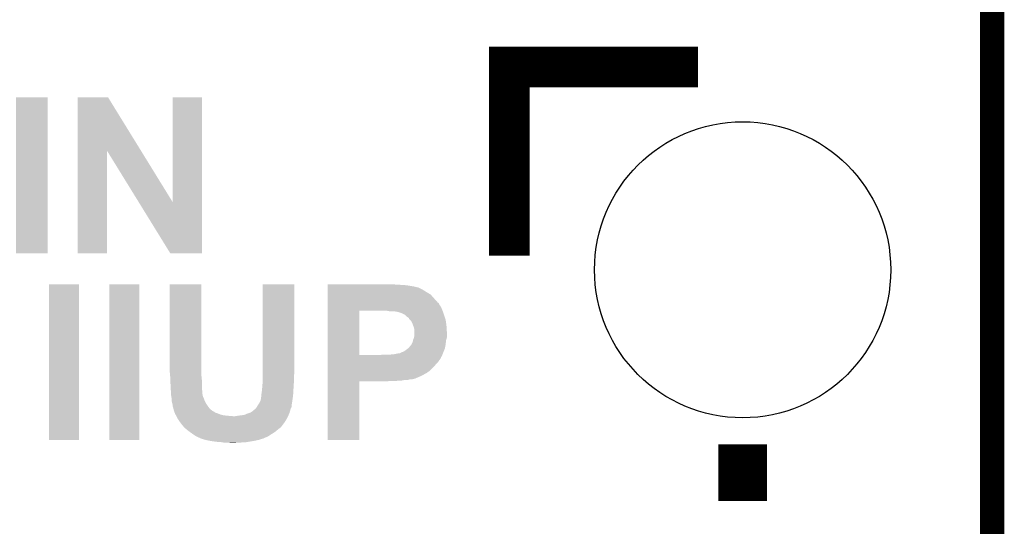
# Model space of a CAD drawing. Extents: x -1.3 to 24.2, y -3.9 to 39.3.
# Tile 36 of 38: x 18 to 24.2, y 22.5 to 25.7. Entities that reach past the tile are written whole.
import ezdxf

# ---------------------------------------------------------------- set-up
doc = ezdxf.new("R2010")
doc.units = 0
doc.layers.get('0').update_dxf_attribs({"linetype": 'CONTINUOUS'})
for name, color, linetype in [('SOLIDSWITCH_7_CLICK_V100_GKO', 5, 'CONTINUOUS'), ('SOLIDSWITCH_7_CLICK_V100_GTO', 14, 'CONTINUOUS'), ('SOLIDSWITCH_7_CLICK_V100_GTS', 12, 'CONTINUOUS')]:
    doc.layers.add(name, color=color, linetype=linetype)

# ---------------------------------------------------------------- blocks, each defined once
blk = doc.blocks.new('ROUND_14')
blk.add_circle((0, 0), 0.9271)

msp = doc.modelspace()

# ---------------------------------------------------------------- linework, layer by layer
at = {"layer": 'SOLIDSWITCH_7_CLICK_V100_GKO', "const_width": 0.1524}
msp.add_lwpolyline([(24.13, -1.27), (24.13, 36.83)], dxfattribs=at)
at = {"layer": 'SOLIDSWITCH_7_CLICK_V100_GTO'}
for points, const_width in [([(21.1074, 24.2189), (21.1074, 25.4), (22.2885, 25.4)], 0.254), ([(22.5679, 22.6822), (22.5679, 23.0378)], 0.3048)]:
    msp.add_lwpolyline(points, dxfattribs=dict(at, const_width=const_width))
for points in [[(18.01876, 24.234164), (18.018782, 25.209476), (18.216856, 24.234164), (18.21688, 25.209476)], [(18.018782, 25.209476), (18.018784, 25.2095), (18.21688, 25.209476), (18.018784, 25.2095)], [(18.404854, 24.876674), (18.404862, 25.20949), (18.80048, 24.876674), (18.595342, 25.20949)], [(18.404862, 25.20949), (18.404864, 25.2095), (18.595342, 25.20949), (18.404864, 25.2095)], [(18.9992, 24.554266), (18.999222, 25.209476), (19.182062, 24.554266), (19.18208, 25.209476)], [(18.999222, 25.209476), (18.999224, 25.2095), (19.18208, 25.209476), (18.999224, 25.2095)], [(18.40484, 24.234164), (18.404854, 24.876674), (18.587696, 24.234164), (18.58772, 24.876674)], [(18.786546, 24.554266), (18.58772, 24.876674), (18.9992, 24.554266), (18.80048, 24.876674)], [(18.983958, 24.23415), (18.786546, 24.554266), (19.182056, 24.23415), (19.182062, 24.554266)], [(18.216856, 24.23414), (18.01876, 24.234164), (18.216856, 24.23414), (18.216856, 24.234164)], [(18.587696, 24.23414), (18.40484, 24.234164), (18.587696, 24.23414), (18.587696, 24.234164)], [(19.182056, 24.23414), (18.983958, 24.23415), (19.182056, 24.23414), (19.182056, 24.23415)], [(18.2245, 23.063224), (18.224522, 24.038536), (18.412436, 23.063224), (18.41246, 24.038536)], [(18.224522, 24.038536), (18.224524, 24.03856), (18.41246, 24.038536), (18.224524, 24.03856)], [(18.60296, 23.063224), (18.602982, 24.038536), (18.790896, 23.063224), (18.79092, 24.038536)], [(18.602982, 24.038536), (18.602984, 24.03856), (18.79092, 24.038536), (18.602984, 24.03856)], [(18.98142, 23.487378), (18.981442, 24.038536), (19.17954, 23.487378), (19.17954, 24.038536)], [(18.981442, 24.038536), (18.981444, 24.03856), (19.17954, 24.038536), (18.981444, 24.03856)], [(19.563084, 23.52548), (19.563102, 24.038536), (19.7612, 23.52548), (19.7612, 24.038536)], [(19.563102, 24.038536), (19.563104, 24.03856), (19.7612, 24.038536), (19.563104, 24.03856)], [(19.969502, 24.03602), (19.969504, 24.03856), (20.4216, 24.03602), (20.38096, 24.03856)], [(19.969502, 24.03348), (19.969502, 24.03602), (20.4597, 24.03348), (20.4216, 24.03602)], [(19.969502, 24.03094), (19.969502, 24.03348), (20.47748, 24.03094), (20.4597, 24.03348)], [(19.969502, 24.02586), (19.969502, 24.03094), (20.50796, 24.02586), (20.47748, 24.03094)], [(19.969502, 24.02332), (19.969502, 24.02586), (20.518122, 24.02332), (20.50796, 24.02586)], [(19.969502, 24.023318), (19.969502, 24.02332), (20.523204, 24.023318), (20.518122, 24.02332)], [(19.969502, 24.02078), (19.969502, 24.023318), (20.528284, 24.02078), (20.523204, 24.023318)], [(19.969502, 24.020778), (19.969502, 24.02078), (20.533364, 24.020778), (20.528284, 24.02078)], [(19.969502, 24.003), (19.969502, 24.020778), (20.568918, 24.003), (20.533364, 24.020778)], [(19.969502, 23.9903), (19.969502, 24.003), (20.58924, 23.9903), (20.568918, 24.003)], [(19.969502, 23.975058), (19.969502, 23.9903), (20.614642, 23.975058), (20.58924, 23.9903)], [(19.9695, 23.9522), (19.969502, 23.975058), (20.63496, 23.9522), (20.614642, 23.975058)], [(19.9695, 23.9268), (19.9695, 23.9522), (20.65782, 23.9268), (20.63496, 23.9522)], [(19.9695, 23.924258), (19.9695, 23.9268), (20.660364, 23.924258), (20.65782, 23.9268)], [(19.9695, 23.921712), (19.9695, 23.924258), (20.665438, 23.921712), (20.660364, 23.924258)], [(19.9695, 23.914096), (19.9695, 23.921712), (20.667982, 23.914096), (20.665438, 23.921712)], [(19.969492, 23.596622), (19.969498, 23.87344), (20.1676, 23.596622), (20.167602, 23.87344)], [(19.969498, 23.876), (19.9695, 23.8887), (20.6883, 23.876), (20.68322, 23.8887)], [(19.969498, 23.87346), (19.969498, 23.876), (20.689224, 23.87346), (20.6883, 23.876)], [(19.969498, 23.87344), (19.969498, 23.87346), (20.167602, 23.87344), (20.31238, 23.87346)], [(19.9695, 23.898858), (19.9695, 23.914096), (20.67814, 23.898858), (20.667982, 23.914096)], [(19.9695, 23.8887), (19.9695, 23.898858), (20.68322, 23.8887), (20.67814, 23.898858)], [(20.353022, 23.87092), (20.340322, 23.87346), (20.690148, 23.87092), (20.689224, 23.87346)], [(20.396202, 23.86838), (20.386042, 23.87092), (20.691072, 23.86838), (20.690148, 23.87092)], [(20.41906, 23.8633), (20.401284, 23.86838), (20.69292, 23.8633), (20.691072, 23.86838)], [(20.4343, 23.85822), (20.41906, 23.8633), (20.694766, 23.85822), (20.69292, 23.8633)], [(20.44954, 23.850598), (20.4343, 23.85822), (20.697538, 23.850598), (20.694766, 23.85822)], [(20.452924, 23.84806), (20.44954, 23.850598), (20.69846, 23.84806), (20.697538, 23.850598)], [(20.4597, 23.842978), (20.452924, 23.84806), (20.700154, 23.842978), (20.69846, 23.84806)], [(20.46732, 23.83536), (20.4597, 23.842978), (20.702694, 23.83536), (20.700154, 23.842978)], [(20.474942, 23.830278), (20.46732, 23.83536), (20.704388, 23.830278), (20.702694, 23.83536)], [(20.48002, 23.825194), (20.474942, 23.830278), (20.706082, 23.825194), (20.704388, 23.830278)], [(20.480026, 23.822654), (20.48002, 23.825194), (20.70693, 23.822654), (20.706082, 23.825194)], [(20.485102, 23.817578), (20.480026, 23.822654), (20.70862, 23.817578), (20.70693, 23.822654)], [(20.492722, 23.809956), (20.485102, 23.817578), (20.709638, 23.809956), (20.70862, 23.817578)], [(20.50034, 23.794718), (20.492722, 23.809956), (20.71167, 23.794718), (20.709638, 23.809956)], [(20.50542, 23.77948), (20.50034, 23.794718), (20.7137, 23.77948), (20.71167, 23.794718)], [(20.5105, 23.766778), (20.50542, 23.77948), (20.714494, 23.766778), (20.7137, 23.77948)], [(20.51304, 23.754078), (20.5105, 23.766778), (20.715288, 23.754078), (20.714494, 23.766778)], [(20.51304, 23.738842), (20.51304, 23.754078), (20.71624, 23.738842), (20.715288, 23.754078)], [(20.51304, 23.718518), (20.51304, 23.738842), (20.71624, 23.718518), (20.71624, 23.738842)], [(20.493988, 23.66264), (20.502878, 23.680418), (20.70862, 23.66264), (20.710396, 23.680418)], [(20.502878, 23.680418), (20.504402, 23.688038), (20.710396, 23.680418), (20.71116, 23.688038)], [(20.504402, 23.688038), (20.50542, 23.693118), (20.71116, 23.688038), (20.71261, 23.693118)], [(20.50542, 23.693118), (20.510496, 23.705816), (20.71261, 23.693118), (20.71624, 23.705816)], [(20.510496, 23.705816), (20.510498, 23.705818), (20.71624, 23.705816), (20.71624, 23.705818)], [(20.510498, 23.705818), (20.51304, 23.718518), (20.71624, 23.705818), (20.71624, 23.718518)], [(20.421596, 23.60676), (20.429216, 23.611838), (20.691344, 23.60676), (20.693376, 23.611838)], [(20.429216, 23.611838), (20.436838, 23.61438), (20.693376, 23.611838), (20.694392, 23.61438)], [(20.436838, 23.61438), (20.452078, 23.622), (20.694392, 23.61438), (20.69744, 23.622)], [(20.452078, 23.622), (20.472394, 23.637238), (20.69744, 23.622), (20.703538, 23.637238)], [(20.472394, 23.637238), (20.472398, 23.63724), (20.703538, 23.637238), (20.703538, 23.63724)], [(20.472398, 23.63724), (20.482558, 23.6474), (20.703538, 23.63724), (20.70557, 23.6474)], [(20.482558, 23.6474), (20.49018, 23.657558), (20.70557, 23.6474), (20.707602, 23.657558)], [(20.49018, 23.657558), (20.492718, 23.6601), (20.707602, 23.657558), (20.70811, 23.6601)], [(20.492718, 23.6601), (20.493988, 23.66264), (20.70811, 23.6601), (20.70862, 23.66264)], [(19.96949, 23.550878), (19.969492, 23.56612), (20.660358, 23.550878), (20.67052, 23.56612)], [(19.96949, 23.53818), (19.96949, 23.550878), (20.64766, 23.53818), (20.660358, 23.550878)], [(19.969492, 23.5966), (19.969492, 23.596622), (20.302218, 23.5966), (20.1676, 23.596622)], [(19.969492, 23.586442), (19.969492, 23.5966), (20.683216, 23.586442), (20.687278, 23.5966)], [(19.969492, 23.583896), (19.969492, 23.586442), (20.68068, 23.583896), (20.683216, 23.586442)], [(19.969492, 23.576278), (19.969492, 23.583896), (20.678138, 23.576278), (20.68068, 23.583896)], [(19.969492, 23.56612), (19.969492, 23.576278), (20.67052, 23.56612), (20.678138, 23.576278)], [(20.302218, 23.5966), (20.312378, 23.59914), (20.687278, 23.5966), (20.688296, 23.59914)], [(20.363182, 23.59914), (20.388578, 23.60168), (20.688296, 23.59914), (20.689312, 23.60168)], [(20.388578, 23.60168), (20.411438, 23.60676), (20.689312, 23.60168), (20.691344, 23.60676)], [(18.983268, 23.46706), (18.98142, 23.487378), (19.17954, 23.46706), (19.17954, 23.487378)], [(19.563082, 23.4823), (19.563084, 23.52548), (19.7612, 23.4823), (19.7612, 23.52548)], [(19.96949, 23.5204), (19.96949, 23.53818), (20.632422, 23.5204), (20.64766, 23.53818)], [(19.96949, 23.50516), (19.96949, 23.5204), (20.61718, 23.50516), (20.632422, 23.5204)], [(19.96949, 23.48992), (19.96949, 23.50516), (20.599396, 23.48992), (20.61718, 23.50516)], [(19.96949, 23.489914), (19.96949, 23.48992), (20.596854, 23.489914), (20.599396, 23.48992)], [(19.96949, 23.484838), (19.96949, 23.489914), (20.591776, 23.484838), (20.596854, 23.489914)], [(18.98396, 23.45944), (18.983268, 23.46706), (19.180304, 23.45944), (19.17954, 23.46706)], [(18.98396, 23.441662), (18.98396, 23.45944), (19.18208, 23.441662), (19.180304, 23.45944)], [(18.98396, 23.434038), (18.98396, 23.441662), (19.18208, 23.434038), (19.18208, 23.441662)], [(18.9865, 23.40864), (18.98396, 23.434038), (19.18208, 23.40864), (19.18208, 23.434038)], [(19.56308, 23.464518), (19.563082, 23.4823), (19.75866, 23.464518), (19.7612, 23.4823)], [(19.56308, 23.42896), (19.56308, 23.464518), (19.75866, 23.42896), (19.75866, 23.464518)], [(19.56308, 23.421342), (19.56308, 23.42896), (19.758182, 23.421342), (19.75866, 23.42896)], [(19.96948, 23.063224), (19.969488, 23.431476), (20.167576, 23.063224), (20.1676, 23.431476)], [(19.969488, 23.46452), (19.96949, 23.47214), (20.55368, 23.46452), (20.56892, 23.47214)], [(19.969488, 23.44928), (19.969488, 23.46452), (20.518118, 23.44928), (20.55368, 23.46452)], [(19.969488, 23.4442), (19.969488, 23.44928), (20.497798, 23.4442), (20.518118, 23.44928)], [(19.969488, 23.444198), (19.969488, 23.4442), (20.485098, 23.444198), (20.497798, 23.4442)], [(19.969488, 23.441662), (19.969488, 23.444198), (20.47748, 23.441662), (20.485098, 23.444198)], [(19.969488, 23.43912), (19.969488, 23.441662), (20.467318, 23.43912), (20.47748, 23.441662)], [(19.969488, 23.43658), (19.969488, 23.43912), (20.434298, 23.43658), (20.446998, 23.43912)], [(19.969488, 23.43404), (19.969488, 23.43658), (20.401278, 23.43404), (20.416518, 23.43658)], [(19.969488, 23.4315), (19.969488, 23.43404), (20.340318, 23.4315), (20.36318, 23.43404)], [(19.969488, 23.431476), (19.969488, 23.4315), (20.1676, 23.431476), (20.340318, 23.4315)], [(19.96949, 23.47976), (19.96949, 23.484838), (20.581622, 23.47976), (20.591776, 23.484838)], [(19.96949, 23.47214), (19.96949, 23.47976), (20.56892, 23.47214), (20.581622, 23.47976)], [(18.9865, 23.385782), (18.9865, 23.40864), (19.18208, 23.385782), (19.18208, 23.40864)], [(18.986502, 23.385778), (18.9865, 23.385782), (19.18208, 23.385778), (19.18208, 23.385782)], [(18.988316, 23.373078), (18.986502, 23.385778), (19.18462, 23.373078), (19.18208, 23.385778)], [(18.98904, 23.368), (18.988316, 23.373078), (19.18462, 23.368), (19.18462, 23.373078)], [(18.98904, 23.355298), (18.98904, 23.368), (19.18462, 23.355298), (19.18462, 23.368)], [(19.55546, 23.35276), (19.558, 23.370542), (19.754028, 23.35276), (19.755074, 23.370542)], [(19.558, 23.380702), (19.559522, 23.38832), (19.75567, 23.380702), (19.75612, 23.38832)], [(19.558, 23.370542), (19.558, 23.380702), (19.755074, 23.370542), (19.75567, 23.380702)], [(19.559522, 23.38832), (19.56054, 23.393402), (19.75612, 23.38832), (19.756436, 23.393402)], [(19.56054, 23.408642), (19.56308, 23.421342), (19.75739, 23.408642), (19.758182, 23.421342)], [(19.56054, 23.393402), (19.56054, 23.408642), (19.756436, 23.393402), (19.75739, 23.408642)], [(18.98904, 23.347682), (18.98904, 23.355298), (19.186524, 23.347682), (19.18462, 23.355298)], [(18.989464, 23.345138), (18.98904, 23.347682), (19.18716, 23.345138), (19.186524, 23.347682)], [(18.989888, 23.342598), (18.989464, 23.345138), (19.187162, 23.342598), (19.18716, 23.345138)], [(18.991158, 23.33498), (18.989888, 23.342598), (19.1897, 23.33498), (19.187162, 23.342598)], [(18.992852, 23.324818), (18.991158, 23.33498), (19.19478, 23.324818), (19.1897, 23.33498)], [(18.99412, 23.317202), (18.992852, 23.324818), (19.19732, 23.317202), (19.19478, 23.324818)], [(18.99412, 23.30958), (18.99412, 23.317202), (19.19986, 23.30958), (19.19732, 23.317202)], [(18.99412, 23.304502), (18.99412, 23.30958), (19.2024, 23.304502), (19.19986, 23.30958)], [(18.996662, 23.294338), (18.99412, 23.304502), (19.207482, 23.294338), (19.2024, 23.304502)], [(19.54276, 23.296882), (19.55038, 23.312124), (19.746686, 23.296882), (19.748862, 23.312124)], [(19.55038, 23.312124), (19.55292, 23.329902), (19.748862, 23.312124), (19.751402, 23.329902)], [(19.55292, 23.329902), (19.552922, 23.332442), (19.751402, 23.329902), (19.751766, 23.332442)], [(19.552922, 23.332442), (19.55546, 23.340064), (19.751766, 23.332442), (19.752854, 23.340064)], [(19.55546, 23.34514), (19.55546, 23.35276), (19.75358, 23.34514), (19.754028, 23.35276)], [(19.55546, 23.340064), (19.55546, 23.34514), (19.752854, 23.340064), (19.75358, 23.34514)], [(18.9992, 23.284182), (18.996662, 23.294338), (19.214254, 23.284182), (19.207482, 23.294338)], [(18.9992, 23.2791), (18.9992, 23.284182), (19.21764, 23.2791), (19.214254, 23.284182)], [(18.9992, 23.274024), (18.9992, 23.2791), (19.221266, 23.274024), (19.21764, 23.2791)], [(19.001734, 23.271486), (18.9992, 23.274024), (19.22308, 23.271486), (19.221266, 23.274024)], [(19.00174, 23.268942), (19.001734, 23.271486), (19.224898, 23.268942), (19.22308, 23.271486)], [(19.003646, 23.261318), (19.00174, 23.268942), (19.230342, 23.261318), (19.224898, 23.268942)], [(19.00682, 23.248622), (19.003646, 23.261318), (19.245578, 23.248622), (19.230342, 23.261318)], [(19.007774, 23.24608), (19.00682, 23.248622), (19.248124, 23.24608), (19.245578, 23.248622)], [(19.008728, 23.243538), (19.007774, 23.24608), (19.255742, 23.243538), (19.248124, 23.24608)], [(19.011584, 23.23592), (19.008728, 23.243538), (19.2659, 23.23592), (19.255742, 23.243538)], [(19.486884, 23.235922), (19.502122, 23.246082), (19.731446, 23.235922), (19.734348, 23.246082)], [(19.502122, 23.246082), (19.5072, 23.25116), (19.734348, 23.246082), (19.7358, 23.25116)], [(19.5072, 23.25116), (19.50974, 23.2537), (19.7358, 23.25116), (19.736646, 23.2537)], [(19.50974, 23.2537), (19.517362, 23.258782), (19.736646, 23.2537), (19.73834, 23.258782)], [(19.517362, 23.258782), (19.523072, 23.266396), (19.73834, 23.258782), (19.74088, 23.266396)], [(19.523072, 23.266396), (19.524976, 23.268934), (19.74088, 23.266396), (19.743414, 23.268934)], [(19.524976, 23.268934), (19.524982, 23.268942), (19.743414, 23.268934), (19.743414, 23.268942)], [(19.524982, 23.268942), (19.529548, 23.276558), (19.743414, 23.268942), (19.74342, 23.276558)], [(19.529548, 23.276558), (19.532598, 23.28164), (19.74342, 23.276558), (19.744266, 23.28164)], [(19.532598, 23.28164), (19.53937, 23.2918), (19.744266, 23.28164), (19.74596, 23.2918)], [(19.53937, 23.2918), (19.54276, 23.296882), (19.74596, 23.2918), (19.746686, 23.296882)], [(19.013488, 23.23084), (19.011584, 23.23592), (19.281138, 23.23084), (19.2659, 23.23592)], [(19.01444, 23.2283), (19.013488, 23.23084), (19.287066, 23.2283), (19.281138, 23.23084)], [(19.017344, 23.22322), (19.01444, 23.2283), (19.298922, 23.22322), (19.287066, 23.2283)], [(19.020246, 23.21814), (19.017344, 23.22322), (19.321782, 23.21814), (19.298922, 23.22322)], [(19.021698, 23.2156), (19.020246, 23.21814), (19.34718, 23.2156), (19.321782, 23.21814)], [(19.023148, 23.21306), (19.021698, 23.2156), (19.377658, 23.21306), (19.34718, 23.2156)], [(19.0246, 23.210518), (19.023148, 23.21306), (19.720558, 23.210518), (19.721828, 23.21306)], [(19.03222, 23.195282), (19.0246, 23.210518), (19.71294, 23.195282), (19.720558, 23.210518)], [(19.04238, 23.18004), (19.03222, 23.195282), (19.703412, 23.18004), (19.71294, 23.195282)], [(19.04619, 23.174962), (19.04238, 23.18004), (19.70024, 23.174962), (19.703412, 23.18004)], [(19.390362, 23.21306), (19.4056, 23.2156), (19.721828, 23.21306), (19.7231, 23.2156)], [(19.4056, 23.2156), (19.42338, 23.21814), (19.7231, 23.2156), (19.724188, 23.21814)], [(19.42338, 23.21814), (19.446242, 23.220682), (19.724188, 23.21814), (19.725278, 23.220682)], [(19.446242, 23.220682), (19.46402, 23.2283), (19.725278, 23.220682), (19.728542, 23.2283)], [(19.46402, 23.2283), (19.479252, 23.233378), (19.728542, 23.2283), (19.73072, 23.233378)], [(19.479252, 23.233378), (19.486884, 23.235922), (19.73072, 23.233378), (19.731446, 23.235922)], [(19.05, 23.169882), (19.04619, 23.174962), (19.696428, 23.169882), (19.70024, 23.174962)], [(19.055074, 23.164806), (19.05, 23.169882), (19.692622, 23.164806), (19.696428, 23.169882)], [(19.05508, 23.162264), (19.055074, 23.164806), (19.690716, 23.162264), (19.692622, 23.164806)], [(19.06175, 23.15464), (19.05508, 23.162264), (19.684998, 23.15464), (19.690716, 23.162264)], [(19.063972, 23.1521), (19.06175, 23.15464), (19.68246, 23.1521), (19.684998, 23.15464)], [(19.070638, 23.144478), (19.063972, 23.1521), (19.677378, 23.144478), (19.68246, 23.1521)], [(19.072858, 23.14194), (19.070638, 23.144478), (19.673992, 23.14194), (19.677378, 23.144478)], [(19.078786, 23.13686), (19.072858, 23.14194), (19.66722, 23.13686), (19.673992, 23.14194)], [(19.09064, 23.1267), (19.078786, 23.13686), (19.65452, 23.1267), (19.66722, 23.13686)], [(19.107574, 23.114), (19.09064, 23.1267), (19.639278, 23.114), (19.65452, 23.1267)], [(18.412436, 23.0632), (18.2245, 23.063224), (18.412436, 23.0632), (18.412436, 23.063224)], [(18.790896, 23.0632), (18.60296, 23.063224), (18.790896, 23.0632), (18.790896, 23.063224)], [(19.11096, 23.11146), (19.107574, 23.114), (19.635214, 23.11146), (19.639278, 23.114)], [(19.125184, 23.1013), (19.11096, 23.11146), (19.61896, 23.1013), (19.635214, 23.11146)], [(19.12874, 23.09876), (19.125184, 23.1013), (19.61515, 23.09876), (19.61896, 23.1013)], [(19.143978, 23.088602), (19.12874, 23.09876), (19.599914, 23.088602), (19.61515, 23.09876)], [(19.149062, 23.08606), (19.143978, 23.088602), (19.596102, 23.08606), (19.599914, 23.088602)], [(19.15922, 23.08098), (19.149062, 23.08606), (19.583398, 23.08098), (19.596102, 23.08606)], [(19.166836, 23.07844), (19.15922, 23.08098), (19.577046, 23.07844), (19.583398, 23.08098)], [(19.16938, 23.075904), (19.166836, 23.07844), (19.570706, 23.075904), (19.577046, 23.07844)], [(19.169392, 23.0759), (19.16938, 23.075904), (19.570696, 23.0759), (19.570706, 23.075904)], [(19.169464, 23.075876), (19.169392, 23.0759), (19.56816, 23.075876), (19.570696, 23.0759)], [(19.177012, 23.07336), (19.169464, 23.075876), (19.568136, 23.07336), (19.56816, 23.075876)], [(19.177018, 23.073358), (19.177012, 23.07336), (19.563076, 23.073358), (19.568136, 23.07336)], [(19.18463, 23.07082), (19.177018, 23.073358), (19.557998, 23.07082), (19.563076, 23.073358)], [(19.19986, 23.065742), (19.18463, 23.07082), (19.542764, 23.065742), (19.557998, 23.07082)], [(19.19987, 23.06574), (19.19986, 23.065742), (19.542758, 23.06574), (19.542764, 23.065742)], [(19.211722, 23.0632), (19.19987, 23.06574), (19.53006, 23.0632), (19.542758, 23.06574)], [(19.223572, 23.06066), (19.211722, 23.0632), (19.5199, 23.06066), (19.53006, 23.0632)], [(19.235422, 23.05812), (19.223572, 23.06066), (19.50593, 23.05812), (19.5199, 23.06066)], [(19.253202, 23.05558), (19.235422, 23.05812), (19.49196, 23.05558), (19.50593, 23.05812)], [(19.27098, 23.05304), (19.253202, 23.05558), (19.47672, 23.05304), (19.49196, 23.05558)], [(20.167576, 23.0632), (19.96948, 23.063224), (20.167576, 23.0632), (20.167576, 23.063224)], [(19.304002, 23.0505), (19.27098, 23.05304), (19.461482, 23.0505), (19.47672, 23.05304)], [(19.319238, 23.04796), (19.304002, 23.0505), (19.42338, 23.04796), (19.461482, 23.0505)], [(19.359878, 23.04542), (19.347178, 23.04796), (19.382742, 23.04542), (19.42338, 23.04796)]]:
    msp.add_solid(points, dxfattribs=at)

# ---------------------------------------------------------------- block references
at = {"layer": 'SOLIDSWITCH_7_CLICK_V100_GTS'}
msp.add_blockref('ROUND_14', (22.5679, 24.13), dxfattribs=at)

doc.saveas('drawing.dxf')
